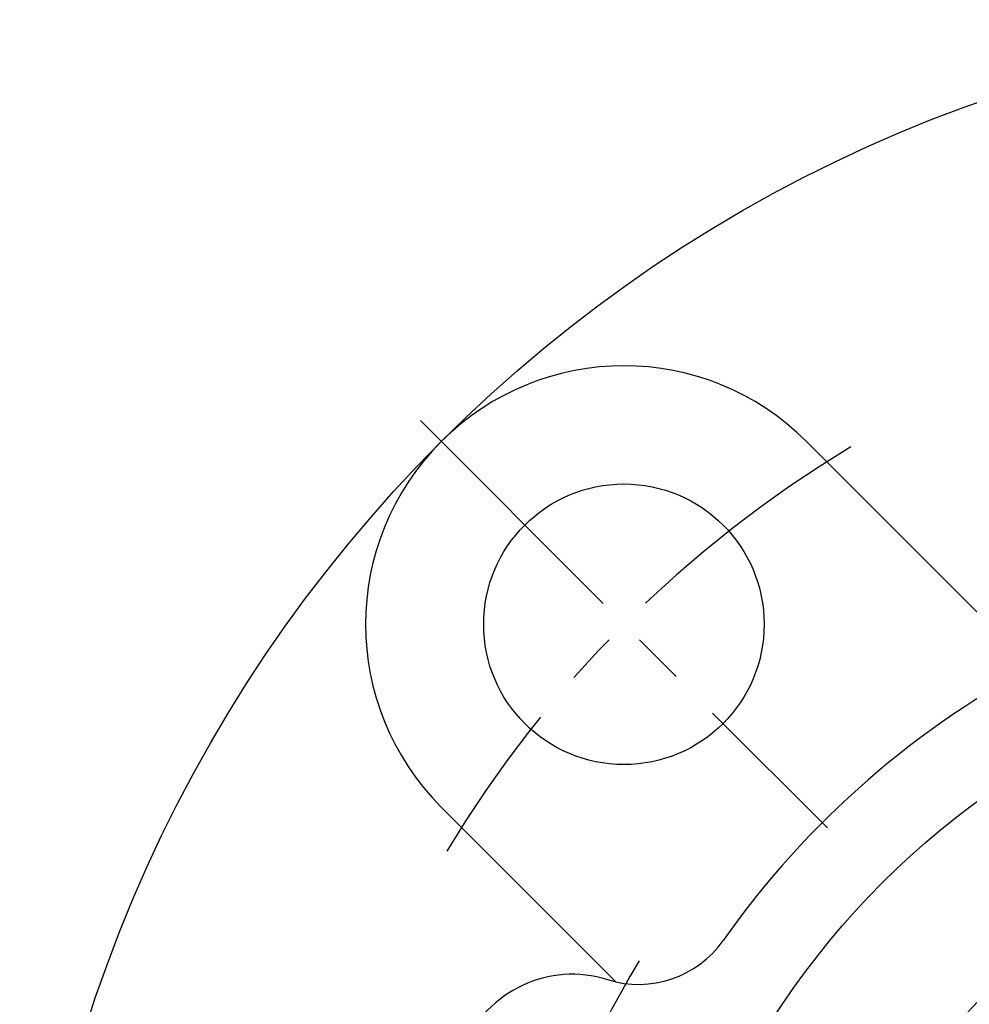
# Model space of a CAD drawing. Extents: x -108 to 254, y -107 to 268.
# Tile 2 of 12: x -98 to -33, y 31 to 98. Entities that reach past the tile are written whole.
import ezdxf

# ---------------------------------------------------------------- set-up
doc = ezdxf.new("R2010")
doc.units = 0
doc.header["$LTSCALE"] = 14
doc.linetypes.add('CENTER', pattern=[2, 1.25, -0.25, 0.25, -0.25])
doc.layers.get('0').update_dxf_attribs({"linetype": 'CONTINUOUS'})
doc.layers.add('CENTER', color=1, linetype='CENTER')

msp = doc.modelspace()

# ---------------------------------------------------------------- linework, layer by layer
for p, q in [((-44.194, 68.943), (-31.156, 55.905)), ((-68.943, 44.194), (-57.109, 32.361))]:
    msp.add_line(p, q)
for centre, radius in [((0, 0), 97.5), ((-56.569, 56.569), 9.5), ((0, 0), 55.25), ((0, 0), 45)]:
    msp.add_circle(centre, radius)
for centre, radius, start, end in [((-56.569, 56.569), 17.5, 45, 225), ((0, 0), 61, 35.1919, 144.8081), ((-55.571, 39.19), 7, 252.61936, 324.8081), ((-60.052, 24.874), 8, 72.61936, 242.38064)]:
    msp.add_arc(centre, radius, start, end)
at = {"layer": 'CENTER'}
msp.add_line((-70.357, 70.357), (-42.78, 42.78), dxfattribs=at)
for radius, start, end in [(80, 120.99935, 149.00065), (65, 148.67655, 166.32345)]:
    msp.add_arc((0, 0), radius, start, end, dxfattribs=at)

doc.saveas('drawing.dxf')
